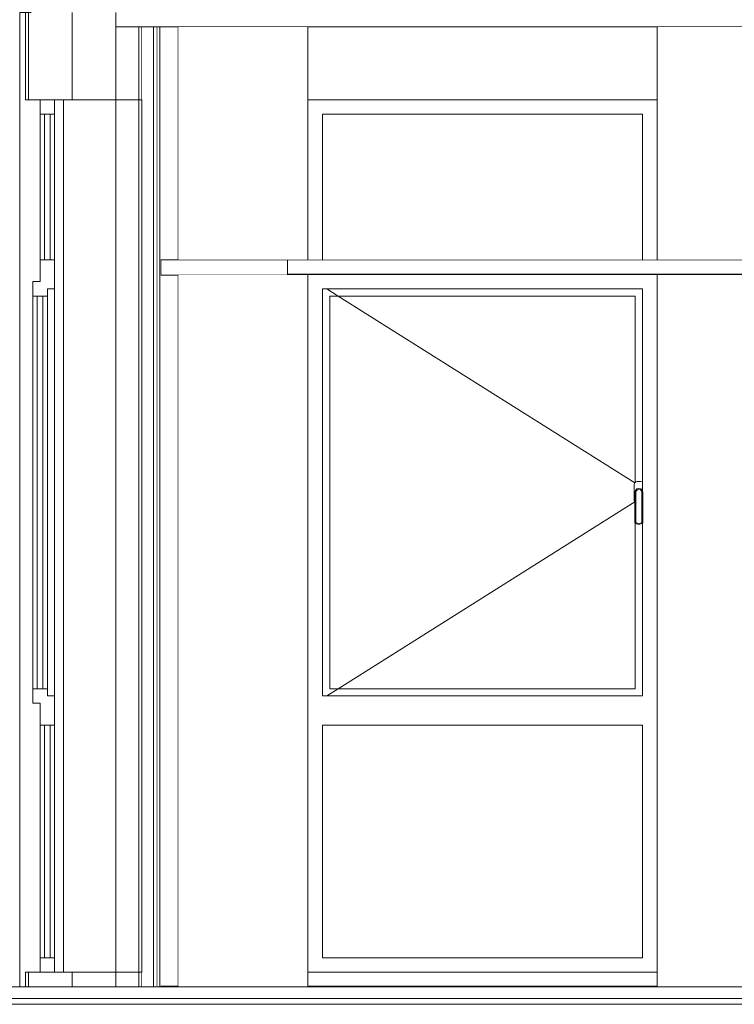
# Model space of a CAD drawing. Header units: millimetres. Extents: x -30280 to 100171, y -17460 to 4378.
# Tile 83 of 256: x 39869 to 42325, y -13520 to -10135. Entities that reach past the tile are written whole.
import ezdxf

# ---------------------------------------------------------------- set-up
doc = ezdxf.new("R2010")
doc.units = ezdxf.units.MM
doc.header["$MEASUREMENT"] = 0
doc.linetypes.add('Wipeout_Contour', pattern=[1000, 0, -1000])
for name, color, linetype in [('10_ESTR_Fotjats', 7, 'Continuous'), ('12_FAÇ_Façana', 7, 'Continuous'), ('Nuevo_07_CR_Cel Ras pladur', 7, 'Continuous'), ('Nuevo_07_CR_Cel Ras_lames', 7, 'Continuous'), ('Nuevo_08_E_Envans secs', 7, 'Continuous'), ('Nuevo_14_PAV_Soft Light Grey 0554', 7, 'Continuous'), ('Ventanas Archicad', 7, 'Continuous')]:
    doc.layers.add(name, color=color, linetype=linetype)
for name, color, linetype, lineweight in [('10_ESTR_Fotjats_Pluma_Nº__1', 7, 'Continuous', 5), ('12_FAÇ_Façana_Pluma_Nº__47', 7, 'Continuous', 20), ('12_FAÇ_Façana_Pluma_Nº__7', 7, 'Continuous', 5), ('Nuevo_07_CR_Cel Ras pladur_Pluma_Nº__1', 7, 'Continuous', 5), ('Nuevo_07_CR_Cel Ras_lames_Pluma_Nº__1', 7, 'Continuous', 5), ('Nuevo_08_E_Envans secs_Pluma_Nº__47', 7, 'Continuous', 20), ('Nuevo_14_PAV_Soft Light Grey 0554_Pluma_Nº__29', 7, 'Continuous', 20), ('Ventanas Archicad_Pluma_Nº__1', 7, 'Continuous', 5), ('Ventanas Archicad_Pluma_Nº__47', 7, 'Continuous', 20)]:
    doc.layers.add(name, color=color, linetype=linetype, lineweight=lineweight)
doc.layers.add('Nuevo_07_CR_Cel Ras pladur_Pluma_Nº__102', color=7, linetype='Continuous', lineweight=5, true_color=0xcccccc)
doc.layers.add('Ventanas Archicad_Pluma_Nº__3', color=7, linetype='Continuous', lineweight=5, true_color=0xa4a4a4)

# ---------------------------------------------------------------- blocks, each defined once
blk = doc.blocks.new('Elem Sección_8_2', base_point=(41970.3, -13460))
at = {"color": 254, "linetype": 'Wipeout_Contour', "lineweight": 0, "ltscale": 540971.453001}
blk.add_wipeout([(39889.2, -10110), (39869.2, -10110), (39869.2, -13460), (39889.2, -13460), (39889.2, -13410), (39939.2, -13410), (39939.2, -12485), (39914.2, -12485), (39914.2, -11035), (39939.2, -11035), (39939.2, -10460), (39939.2, -10410), (39889.2, -10410)], dxfattribs=at).dxf.layer = '12_FAÇ_Façana'
at = {"color": 254, "linetype": 'Wipeout_Contour', "lineweight": 0, "ltscale": 167459.36629}
blk.add_wipeout([(40199.2, -10410), (40019.2, -10410), (40019.2, -13410), (40199.2, -13410)], dxfattribs=at).dxf.layer = '12_FAÇ_Façana'
at = {"layer": '12_FAÇ_Façana_Pluma_Nº__47', "color": 7, "linetype": 'Continuous', "lineweight": 20}
for p, q in [((39869.2, -13460), (39869.2, -10110)), ((39869.2, -10110), (39889.2, -10110))]:
    blk.add_line(p, q, dxfattribs=at)
at = {"color": 254, "linetype": 'Wipeout_Contour', "lineweight": 0, "ltscale": 250433.796303}
blk.add_wipeout([(39989.2, -10410), (39989.2, -11060), (39989.2, -12460), (39989.2, -13410), (40019.2, -13410), (40019.2, -10410)], dxfattribs=at).dxf.layer = '12_FAÇ_Façana'
at = {"color": 254, "linetype": 'Wipeout_Contour', "lineweight": 0, "ltscale": 167957.651142}
blk.add_wipeout([(40279.2, -10410), (40199.2, -10410), (40199.2, -13410), (40279.2, -13410)], dxfattribs=at).dxf.layer = '12_FAÇ_Façana'
at = {"layer": '12_FAÇ_Façana_Pluma_Nº__47', "color": 7, "linetype": 'Continuous', "lineweight": 20}
for p, q in [((40019.2, -13410), (40019.2, -10410)), ((40199.2, -13410), (40199.2, -10410))]:
    blk.add_line(p, q, dxfattribs=at)
at = {"color": 254, "linetype": 'Wipeout_Contour', "lineweight": 0, "ltscale": 168130.167376}
blk.add_wipeout([(40289.2, -10410), (40279.2, -10410), (40279.2, -13410), (40289.2, -13410)], dxfattribs=at).dxf.layer = '12_FAÇ_Façana'
at = {"layer": '12_FAÇ_Façana_Pluma_Nº__47', "color": 7, "linetype": 'Continuous', "lineweight": 20}
blk.add_line((40279.2, -13410), (40279.2, -10410), dxfattribs=at)
blk = doc.blocks.new('Elem Sección_9_2', base_point=(41970.3, -13460))
at = {"color": 254, "linetype": 'Wipeout_Contour', "lineweight": 0, "ltscale": 170867.448704}
blk.add_wipeout([(40859.8, -10160), (40859.8, -10410), (42059.8, -10410), (42059.8, -10160)], dxfattribs=at).dxf.layer = '12_FAÇ_Façana'
at = {"color": 254, "linetype": 'Wipeout_Contour', "lineweight": 0, "ltscale": 174329.36385}
blk.add_wipeout([(40859.8, -13458), (42059.8, -13458), (42059.8, -13410), (40859.8, -13410)], dxfattribs=at).dxf.layer = '12_FAÇ_Façana'
blk = doc.blocks.new('Elem Sección_10_2', base_point=(41970.3, -13460))
at = {"layer": '12_FAÇ_Façana_Pluma_Nº__7', "color": 7, "linetype": 'Continuous', "lineweight": 5}
for p, q in [((39889.2, -10110), (39889.2, -10410)), ((39899.2, -10110), (39899.2, -10410)), ((40049.2, -10110), (40049.2, -10410)), ((40279.2, -10160), (40279.2, -10410)), ((40289.2, -10160), (40289.2, -10410)), ((39889.2, -13410), (39889.2, -13460)), ((39899.2, -13410), (39899.2, -13460)), ((40049.2, -13410), (40049.2, -13460)), ((40199.2, -13410), (40199.2, -13460)), ((40279.2, -13410), (40279.2, -13460)), ((40289.2, -13410), (40289.2, -13460))]:
    blk.add_line(p, q, dxfattribs=at)
at = {"layer": '12_FAÇ_Façana_Pluma_Nº__7', "color": 7, "linetype": 'Continuous', "lineweight": 5, "flags": 128}
for points in [[(39908.8, -10110), (39899.2, -10110), (39889.2, -10110)], [(40199.2, -10110), (40199.2, -10160), (40199.2, -10410)], [(40289.2, -10410), (40279.2, -10410), (40199.2, -10410), (40049.2, -10410), (39989.2, -10410), (39939.2, -10410), (39899.2, -10410), (39889.2, -10410)], [(40289.2, -13410), (40279.2, -13410), (40199.2, -13410), (40049.2, -13410), (39989.2, -13410), (39939.2, -13410), (39899.2, -13410), (39889.2, -13410)]]:
    blk.add_lwpolyline(points, dxfattribs=at)
blk = doc.blocks.new('Elem Sección_11_2', base_point=(41970.3, -13460))
at = {"layer": 'Ventanas Archicad_Pluma_Nº__1', "color": 7, "linetype": 'Continuous', "lineweight": 5}
for p, q in [((39939.2, -11035), (39914.2, -11035)), ((39939.2, -12485), (39914.2, -12485))]:
    blk.add_line(p, q, dxfattribs=at)
at = {"color": 254, "linetype": 'Wipeout_Contour', "lineweight": 0, "ltscale": 165500.443539}
blk.add_wipeout([(39939.2, -10460), (39939.2, -10960), (39989.2, -10960), (39989.2, -10460)], dxfattribs=at).dxf.layer = 'Ventanas Archicad'
at = {"color": 254, "linetype": 'Wipeout_Contour', "lineweight": 0, "ltscale": 166703.822529}
blk.add_wipeout([(39964.2, -12460), (39989.2, -12460), (39989.2, -11060), (39964.2, -11060)], dxfattribs=at).dxf.layer = 'Ventanas Archicad'
at = {"color": 254, "linetype": 'Wipeout_Contour', "lineweight": 0, "ltscale": 168059.214738}
blk.add_wipeout([(39939.2, -12560), (39939.2, -13360), (39989.2, -13360), (39989.2, -12560)], dxfattribs=at).dxf.layer = 'Ventanas Archicad'
at = {"layer": 'Ventanas Archicad_Pluma_Nº__1', "color": 7, "linetype": 'Continuous', "lineweight": 5}
for p, q in [((39939.2, -10410), (39939.2, -10460)), ((39989.2, -10410), (39989.2, -10460)), ((39939.2, -10460), (39939.2, -10960)), ((39989.2, -10460), (39939.2, -10460)), ((39954.2, -10460), (39954.2, -10960)), ((39974.2, -10960), (39974.2, -10460)), ((39989.2, -10460), (39989.2, -10960)), ((39939.2, -10960), (39939.2, -11035)), ((39989.2, -10960), (39939.2, -10960)), ((39989.2, -10960), (39989.2, -11060)), ((39989.2, -11060), (39964.2, -11060)), ((39989.2, -11060), (39989.2, -12460)), ((39939.2, -12485), (39939.2, -12560)), ((39989.2, -12460), (39964.2, -12460)), ((39989.2, -12460), (39989.2, -12560)), ((39939.2, -12560), (39939.2, -13360)), ((39989.2, -12560), (39939.2, -12560)), ((39954.2, -12560), (39954.2, -13360)), ((39974.2, -13360), (39974.2, -12560)), ((39989.2, -12560), (39989.2, -13360)), ((39939.2, -13360), (39939.2, -13410)), ((39989.2, -13360), (39939.2, -13360)), ((39989.2, -13360), (39989.2, -13410))]:
    blk.add_line(p, q, dxfattribs=at)
at = {"color": 254, "linetype": 'Wipeout_Contour', "lineweight": 0, "ltscale": 166558.422858}
blk.add_wipeout([(39964.2, -11085), (39914.2, -11085), (39914.2, -12435), (39964.2, -12435)], dxfattribs=at).dxf.layer = 'Ventanas Archicad'
at = {"layer": 'Ventanas Archicad_Pluma_Nº__1', "color": 7, "linetype": 'Continuous', "lineweight": 5}
for p, q in [((39914.2, -11035), (39914.2, -11085)), ((39964.2, -11060), (39964.2, -11085)), ((39914.2, -11085), (39914.2, -12435)), ((39964.2, -11085), (39914.2, -11085)), ((39929.2, -11085), (39929.2, -12435)), ((39949.2, -12435), (39949.2, -11085)), ((39964.2, -11085), (39964.2, -12435)), ((39914.2, -12435), (39914.2, -12485)), ((39964.2, -12435), (39914.2, -12435)), ((39964.2, -12435), (39964.2, -12460))]:
    blk.add_line(p, q, dxfattribs=at)
blk = doc.blocks.new('Elem Sección_76_2', base_point=(41970.3, -13460))
at = {"color": 254, "linetype": 'Wipeout_Contour', "lineweight": 0, "ltscale": 168134.028214}
blk.add_wipeout([(40289.2, -13460), (40329.2, -13460), (40329.2, -10160), (40289.2, -10160)], dxfattribs=at).dxf.layer = 'Nuevo_08_E_Envans secs'
at = {"layer": 'Nuevo_08_E_Envans secs_Pluma_Nº__47', "color": 7, "linetype": 'Continuous', "lineweight": 20}
blk.add_line((40289.2, -10410), (40289.2, -13410), dxfattribs=at)
at = {"color": 254, "linetype": 'Wipeout_Contour', "lineweight": 0, "ltscale": 168235.693341}
blk.add_wipeout([(40329.2, -10160), (40329.2, -13460), (40342.2, -13460), (40342.2, -10160)], dxfattribs=at).dxf.layer = 'Nuevo_08_E_Envans secs'
at = {"layer": 'Nuevo_08_E_Envans secs_Pluma_Nº__47', "color": 7, "linetype": 'Continuous', "lineweight": 20}
blk.add_line((40329.2, -10160), (40329.2, -13460), dxfattribs=at)
at = {"color": 254, "linetype": 'Wipeout_Contour', "lineweight": 0, "ltscale": 294478.957208}
blk.add_wipeout([(40354.2, -13458), (40354.2, -11013), (40354.2, -10960), (40354.2, -10160), (40348.2, -10160), (40348.2, -13460), (40354.2, -13460)], dxfattribs=at).dxf.layer = 'Nuevo_08_E_Envans secs'
at = {"layer": 'Nuevo_08_E_Envans secs_Pluma_Nº__47', "color": 7, "linetype": 'Continuous', "lineweight": 20}
for p, q in [((40342.2, -10160), (40342.2, -13460)), ((40348.2, -13460), (40348.2, -10160)), ((40354.2, -10960), (40354.2, -10160)), ((40354.2, -13458), (40354.2, -11013))]:
    blk.add_line(p, q, dxfattribs=at)
blk = doc.blocks.new('Elem Sección_77_2', base_point=(41970.3, -13460))
at = {"color": 254, "linetype": 'Wipeout_Contour', "lineweight": 0, "ltscale": 168272.141014}
blk.add_wipeout([(40342.2, -13460), (40348.2, -13460), (40348.2, -10160), (40342.2, -10160)], dxfattribs=at).dxf.layer = 'Nuevo_08_E_Envans secs'
at = {"color": 254, "linetype": 'Wipeout_Contour', "lineweight": 0, "ltscale": 166975.310478}
blk.add_wipeout([(40354.2, -10960), (40414.2, -10960), (40414.2, -10160), (40354.2, -10160)], dxfattribs=at).dxf.layer = 'Nuevo_08_E_Envans secs'
at = {"color": 254, "linetype": 'Wipeout_Contour', "lineweight": 0, "ltscale": 168853.089833}
blk.add_wipeout([(40354.2, -13458), (40414.2, -13458), (40414.2, -11013), (40354.2, -11013)], dxfattribs=at).dxf.layer = 'Nuevo_08_E_Envans secs'
at = {"layer": 'Nuevo_08_E_Envans secs_Pluma_Nº__47', "color": 7, "linetype": 'Continuous', "lineweight": 20}
for p, q in [((40414.2, -10960), (40414.2, -10160)), ((40414.2, -13458), (40414.2, -11013))]:
    blk.add_line(p, q, dxfattribs=at)
blk = doc.blocks.new('Elem Sección_78_2', base_point=(41970.3, -13460))
at = {"layer": 'Nuevo_07_CR_Cel Ras pladur_Pluma_Nº__1', "color": 7, "linetype": 'Continuous', "lineweight": 5}
for p, q in [((40354.2, -10960), (40354.2, -11013)), ((40789.2, -10960), (40354.2, -10960))]:
    blk.add_line(p, q, dxfattribs=at)
at = {"color": 254, "linetype": 'Wipeout_Contour', "lineweight": 0, "ltscale": 182386.796114}
blk.add_wipeout([(40789.2, -11013), (47689.2, -11013), (47689.2, -11010), (40789.2, -11010)], dxfattribs=at).dxf.layer = 'Nuevo_07_CR_Cel Ras pladur'
at = {"layer": 'Nuevo_07_CR_Cel Ras pladur_Pluma_Nº__1', "color": 7, "linetype": 'Continuous', "lineweight": 5}
for p, q in [((40789.2, -10960), (40789.2, -11010)), ((40789.2, -11013), (40354.2, -11013)), ((40789.2, -11010), (40789.2, -11013))]:
    blk.add_line(p, q, dxfattribs=at)
at = {"layer": 'Nuevo_07_CR_Cel Ras pladur_Pluma_Nº__102', "color": 254, "linetype": 'Continuous', "lineweight": 5, "true_color": 0xcccccc}
blk.add_line((40789.2, -11013), (47689.2, -11013), dxfattribs=at)
blk = doc.blocks.new('Elem Sección_96_2', base_point=(41970.3, -13460))
at = {"layer": 'Nuevo_07_CR_Cel Ras_lames_Pluma_Nº__1', "color": 7, "linetype": 'Continuous', "lineweight": 5}
for p, q in [((42589.2, -10960), (42289.2, -10960)), ((42589.2, -11010), (42289.2, -11010))]:
    blk.add_line(p, q, dxfattribs=at)
blk = doc.blocks.new('Elem Sección_97_2', base_point=(41970.3, -13460))
at = {"layer": 'Nuevo_07_CR_Cel Ras_lames_Pluma_Nº__1', "color": 7, "linetype": 'Continuous', "lineweight": 5}
for p, q in [((42289.2, -10960), (41989.2, -10960)), ((42289.2, -11010), (41989.2, -11010))]:
    blk.add_line(p, q, dxfattribs=at)
blk = doc.blocks.new('Elem Sección_98_2', base_point=(41970.3, -13460))
at = {"layer": 'Nuevo_07_CR_Cel Ras_lames_Pluma_Nº__1', "color": 7, "linetype": 'Continuous', "lineweight": 5}
for p, q in [((41989.2, -10960), (41689.2, -10960)), ((41989.2, -11010), (41689.2, -11010))]:
    blk.add_line(p, q, dxfattribs=at)
blk = doc.blocks.new('Elem Sección_99_2', base_point=(41970.3, -13460))
at = {"layer": 'Nuevo_07_CR_Cel Ras_lames_Pluma_Nº__1', "color": 7, "linetype": 'Continuous', "lineweight": 5}
for p, q in [((41689.2, -10960), (41389.2, -10960)), ((41689.2, -11010), (41389.2, -11010))]:
    blk.add_line(p, q, dxfattribs=at)
blk = doc.blocks.new('Elem Sección_100_2', base_point=(41970.3, -13460))
at = {"layer": 'Nuevo_07_CR_Cel Ras_lames_Pluma_Nº__1', "color": 7, "linetype": 'Continuous', "lineweight": 5}
for p, q in [((41389.2, -10960), (41089.2, -10960)), ((41389.2, -11010), (41089.2, -11010))]:
    blk.add_line(p, q, dxfattribs=at)
blk = doc.blocks.new('Elem Sección_101_2', base_point=(41970.3, -13460))
at = {"layer": 'Nuevo_07_CR_Cel Ras_lames_Pluma_Nº__1', "color": 7, "linetype": 'Continuous', "lineweight": 5}
for p, q in [((41089.2, -10960), (40789.2, -10960)), ((41089.2, -11010), (40789.2, -11010))]:
    blk.add_line(p, q, dxfattribs=at)
blk = doc.blocks.new('Elem Sección_147_2', base_point=(41970.3, -13460))
at = {"layer": '10_ESTR_Fotjats_Pluma_Nº__1', "color": 7, "linetype": 'Continuous', "lineweight": 5}
for p, q in [((39889.2, -13460), (32829.8, -13460)), ((40354.2, -13460), (40289.2, -13460)), ((49879.1, -13500), (32829.8, -13500)), ((49879.1, -13520), (32829.8, -13520))]:
    blk.add_line(p, q, dxfattribs=at)
at = {"layer": '10_ESTR_Fotjats_Pluma_Nº__1', "color": 7, "linetype": 'Continuous', "lineweight": 5, "flags": 128}
blk.add_lwpolyline([(40289.2, -13460), (40279.2, -13460), (40199.2, -13460), (40049.2, -13460), (39899.2, -13460), (39889.2, -13460)], dxfattribs=at)
blk = doc.blocks.new('Elem Sección_148_2', base_point=(41970.3, -13460))
at = {"layer": '10_ESTR_Fotjats_Pluma_Nº__1', "color": 7, "linetype": 'Continuous', "lineweight": 5}
blk.add_line((49879.1, -10160), (40289.2, -10160), dxfattribs=at)
at = {"layer": '10_ESTR_Fotjats_Pluma_Nº__1', "color": 7, "linetype": 'Continuous', "lineweight": 5, "flags": 128}
blk.add_lwpolyline([(40289.2, -10160), (40279.2, -10160), (40199.2, -10160)], dxfattribs=at)
blk = doc.blocks.new('Elem Sección_150_2', base_point=(41970.3, -13460))
at = {"layer": 'Nuevo_14_PAV_Soft Light Grey 0554_Pluma_Nº__29', "color": 7, "linetype": 'Continuous', "lineweight": 20}
for p, q in [((40354.2, -13458), (40354.2, -13460)), ((47969.2, -13458), (40354.2, -13458)), ((47969.2, -13460), (40354.2, -13460))]:
    blk.add_line(p, q, dxfattribs=at)
blk = doc.blocks.new('Elem Sección_180_2', base_point=(41970.3, -13460))
at = {"color": 254, "linetype": 'Wipeout_Contour', "lineweight": 0, "ltscale": 169059.888699}
blk.add_wipeout([(40859.8, -10960), (40909.8, -10960), (40909.8, -10460), (40859.8, -10460)], dxfattribs=at).dxf.layer = 'Ventanas Archicad'
at = {"color": 254, "linetype": 'Wipeout_Contour', "lineweight": 0, "ltscale": 173513.599716}
blk.add_wipeout([(42009.8, -10460), (42009.8, -10960), (42059.8, -10960), (42059.8, -10460)], dxfattribs=at).dxf.layer = 'Ventanas Archicad'
at = {"color": 254, "linetype": 'Wipeout_Contour', "lineweight": 0, "ltscale": 298645.30261}
blk.add_wipeout([(40859.8, -13360), (40909.8, -13360), (40909.8, -12560), (40909.8, -12460), (40909.8, -11060), (40909.8, -11013), (40859.8, -11013)], dxfattribs=at).dxf.layer = 'Ventanas Archicad'
at = {"color": 254, "linetype": 'Wipeout_Contour', "lineweight": 0, "ltscale": 480787.593889}
blk.add_wipeout([(42009.8, -11013), (42009.8, -11060), (42009.8, -11756.2), (42010.8, -11760), (42010.8, -11864), (42009.8, -11865.5), (42009.8, -12460), (42009.8, -12560), (42009.8, -13360), (42059.8, -13360), (42059.8, -11013)], dxfattribs=at).dxf.layer = 'Ventanas Archicad'
at = {"color": 254, "linetype": 'Wipeout_Contour', "lineweight": 0, "ltscale": 256530.767463}
blk.add_wipeout([(40909.8, -10460), (42009.8, -10460), (42059.8, -10460), (42059.8, -10410), (40859.8, -10410), (40859.8, -10460)], dxfattribs=at).dxf.layer = 'Ventanas Archicad'
at = {"color": 254, "linetype": 'Wipeout_Contour', "lineweight": 0, "ltscale": 171615.30474}
blk.add_wipeout([(40909.8, -11060), (42009.8, -11060), (42009.8, -11013), (40909.8, -11013)], dxfattribs=at).dxf.layer = 'Ventanas Archicad'
at = {"color": 254, "linetype": 'Wipeout_Contour', "lineweight": 0, "ltscale": 170333.863419}
blk.add_wipeout([(40934.8, -11085), (40909.8, -11085), (40909.8, -12435), (40934.8, -12435)], dxfattribs=at).dxf.layer = 'Ventanas Archicad'
at = {"color": 254, "linetype": 'Wipeout_Contour', "lineweight": 0, "ltscale": 741301.780093}
blk.add_wipeout([(41982.6, -11728), (41981.3, -11733), (41981.3, -11787), (41982.6, -11792), (41983.8, -11793.1), (41983.8, -11760), (41985.6, -11753.2), (41990.5, -11748.3), (41997.3, -11746.5), (42004, -11748.3), (42009, -11753.2), (42009.8, -11756.2), (42009.8, -11725.8), (42008.3, -11724.3), (42003.3, -11723), (41991.3, -11723), (41986.3, -11724.3)], dxfattribs=at).dxf.layer = 'Ventanas Archicad'
at = {"color": 254, "linetype": 'Wipeout_Contour', "lineweight": 0, "ltscale": 174587.311848}
blk.add_wipeout([(42008.8, -11867), (42006.9, -11864.4), (41997.3, -11866.9), (41997.3, -11870)], dxfattribs=at).dxf.layer = 'Ventanas Archicad'
at = {"color": 254, "linetype": 'Wipeout_Contour', "lineweight": 0, "ltscale": 173225.449571}
blk.add_wipeout([(42009.8, -12460), (40909.8, -12460), (40909.8, -12560), (42009.8, -12560)], dxfattribs=at).dxf.layer = 'Ventanas Archicad'
at = {"color": 254, "linetype": 'Wipeout_Contour', "lineweight": 0, "ltscale": 261387.759132}
blk.add_wipeout([(42009.8, -13360), (40909.8, -13360), (40859.8, -13360), (40859.8, -13410), (42059.8, -13410), (42059.8, -13360)], dxfattribs=at).dxf.layer = 'Ventanas Archicad'
at = {"layer": 'Ventanas Archicad_Pluma_Nº__47', "color": 7, "linetype": 'Continuous', "lineweight": 20}
for p, q in [((40859.8, -10410), (42059.8, -10410)), ((42059.8, -13410), (40859.8, -13410))]:
    blk.add_line(p, q, dxfattribs=at)
at = {"color": 254, "linetype": 'Wipeout_Contour', "lineweight": 0, "ltscale": 171286.66607}
blk.add_wipeout([(42009.8, -10960), (42009.8, -10460), (40909.8, -10460), (40909.8, -10960)], dxfattribs=at).dxf.layer = 'Ventanas Archicad'
at = {"color": 254, "linetype": 'Wipeout_Contour', "lineweight": 0, "ltscale": 348490.44948}
blk.add_wipeout([(41984.8, -11725.8), (41986.3, -11724.3), (41991.3, -11723), (42003.3, -11723), (42008.3, -11724.3), (42009.8, -11725.8), (42009.8, -11085), (41984.8, -11085)], dxfattribs=at).dxf.layer = 'Ventanas Archicad'
at = {"color": 254, "linetype": 'Wipeout_Contour', "lineweight": 0, "ltscale": 174546.317812}
blk.add_wipeout([(41997.3, -11870), (41997.3, -11866.9), (41987.6, -11864.4), (41985.8, -11867)], dxfattribs=at).dxf.layer = 'Ventanas Archicad'
at = {"color": 254, "linetype": 'Wipeout_Contour', "lineweight": 0, "ltscale": 173760.652341}
blk.add_wipeout([(42009.8, -13360), (42009.8, -12560), (40909.8, -12560), (40909.8, -13360)], dxfattribs=at).dxf.layer = 'Ventanas Archicad'
at = {"layer": 'Ventanas Archicad_Pluma_Nº__3', "color": 253, "linetype": 'Continuous', "lineweight": 5, "true_color": 0xa4a4a4}
for p, q in [((40909.8, -10460), (40909.8, -10960)), ((42009.8, -10460), (40909.8, -10460)), ((42009.8, -10960), (42009.8, -10460)), ((42003.3, -11723), (42008.3, -11724.3)), ((42008.3, -11724.3), (42009.8, -11725.8)), ((40909.8, -12560), (40909.8, -13360)), ((42009.8, -12560), (40909.8, -12560)), ((42009.8, -13360), (42009.8, -12560)), ((40909.8, -13360), (42009.8, -13360))]:
    blk.add_line(p, q, dxfattribs=at)
at = {"color": 254, "linetype": 'Wipeout_Contour', "lineweight": 0, "ltscale": 257485.251554}
blk.add_wipeout([(42009.8, -11060), (40909.8, -11060), (40909.8, -11085), (40934.8, -11085), (41984.8, -11085), (42009.8, -11085)], dxfattribs=at).dxf.layer = 'Ventanas Archicad'
at = {"color": 254, "linetype": 'Wipeout_Contour', "lineweight": 0, "ltscale": 174520.332342}
blk.add_wipeout([(41985.8, -11867), (41987.6, -11864.4), (41986.8, -11863.1), (41983.8, -11864)], dxfattribs=at).dxf.layer = 'Ventanas Archicad'
at = {"color": 254, "linetype": 'Wipeout_Contour', "lineweight": 0, "ltscale": 174607.773867}
blk.add_wipeout([(42010.8, -11864), (42007.8, -11863.1), (42006.9, -11864.4), (42008.8, -11867)], dxfattribs=at).dxf.layer = 'Ventanas Archicad'
at = {"layer": 'Ventanas Archicad_Pluma_Nº__3', "color": 253, "linetype": 'Continuous', "lineweight": 5, "true_color": 0xa4a4a4}
blk.add_line((42009.8, -11060), (40909.8, -11060), dxfattribs=at)
at = {"color": 254, "linetype": 'Wipeout_Contour', "lineweight": 0, "ltscale": 174460.833879}
blk.add_wipeout([(41983.8, -11864), (41986.8, -11863.1), (41986.8, -11760.4), (41983.8, -11760)], dxfattribs=at).dxf.layer = 'Ventanas Archicad'
at = {"color": 254, "linetype": 'Wipeout_Contour', "lineweight": 0, "ltscale": 174553.24825}
blk.add_wipeout([(42010.8, -11760), (42007.8, -11760.4), (42007.8, -11863.1), (42010.8, -11864)], dxfattribs=at).dxf.layer = 'Ventanas Archicad'
at = {"color": 254, "linetype": 'Wipeout_Contour', "lineweight": 0, "ltscale": 174404.690895}
blk.add_wipeout([(41983.8, -11760), (41986.8, -11760.4), (41988.3, -11754.8), (41985.6, -11753.2)], dxfattribs=at).dxf.layer = 'Ventanas Archicad'
at = {"color": 254, "linetype": 'Wipeout_Contour', "lineweight": 0, "ltscale": 174490.9002}
blk.add_wipeout([(42009, -11753.2), (42006.3, -11754.8), (42007.8, -11760.4), (42010.8, -11760)], dxfattribs=at).dxf.layer = 'Ventanas Archicad'
at = {"color": 254, "linetype": 'Wipeout_Contour', "lineweight": 0, "ltscale": 174473.715995}
blk.add_wipeout([(42004, -11748.3), (42002.5, -11751), (42006.3, -11754.8), (42009, -11753.2)], dxfattribs=at).dxf.layer = 'Ventanas Archicad'
at = {"color": 254, "linetype": 'Wipeout_Contour', "lineweight": 0, "ltscale": 174410.513776}
blk.add_wipeout([(41985.6, -11753.2), (41988.3, -11754.8), (41992.1, -11751), (41990.5, -11748.3)], dxfattribs=at).dxf.layer = 'Ventanas Archicad'
at = {"color": 254, "linetype": 'Wipeout_Contour', "lineweight": 0, "ltscale": 174450.60016}
blk.add_wipeout([(41997.3, -11746.5), (41997.3, -11749.6), (42002.5, -11751), (42004, -11748.3)], dxfattribs=at).dxf.layer = 'Ventanas Archicad'
at = {"color": 254, "linetype": 'Wipeout_Contour', "lineweight": 0, "ltscale": 174427.146432}
blk.add_wipeout([(41990.5, -11748.3), (41992.1, -11751), (41997.3, -11749.6), (41997.3, -11746.5)], dxfattribs=at).dxf.layer = 'Ventanas Archicad'
at = {"color": 254, "linetype": 'Wipeout_Contour', "lineweight": 0, "ltscale": 523483.43403}
blk.add_wipeout([(42006.9, -11864.4), (42007.8, -11863.1), (42007.8, -11760.4), (42006.3, -11754.8), (42002.5, -11751), (41997.3, -11749.6), (41992.1, -11751), (41988.3, -11754.8), (41986.8, -11760.4), (41986.8, -11863.1), (41987.6, -11864.4), (41997.3, -11866.9)], dxfattribs=at).dxf.layer = 'Ventanas Archicad'
at = {"layer": 'Ventanas Archicad_Pluma_Nº__3', "color": 253, "linetype": 'Continuous', "lineweight": 5, "true_color": 0xa4a4a4}
for p, q in [((42009.8, -11756.2), (42009.8, -11060)), ((42006.3, -11754.8), (42002.5, -11751)), ((42009, -11753.2), (42004, -11748.3)), ((42007.8, -11760.4), (42006.3, -11754.8)), ((42010.8, -11760), (42009, -11753.2))]:
    blk.add_line(p, q, dxfattribs=at)
at = {"color": 254, "linetype": 'Wipeout_Contour', "lineweight": 0, "ltscale": 305807.151675}
blk.add_wipeout([(41984.8, -12435), (42009.8, -12435), (42009.8, -11865.5), (42008.8, -11867), (41997.3, -11870), (41985.8, -11867), (41984.8, -11865.5)], dxfattribs=at).dxf.layer = 'Ventanas Archicad'
at = {"layer": 'Ventanas Archicad_Pluma_Nº__3', "color": 253, "linetype": 'Continuous', "lineweight": 5, "true_color": 0xa4a4a4}
for p, q in [((42007.8, -11863.1), (42007.8, -11760.4)), ((42010.8, -11864), (42010.8, -11760)), ((42006.9, -11864.4), (42007.8, -11863.1)), ((42008.8, -11867), (42010.8, -11864))]:
    blk.add_line(p, q, dxfattribs=at)
at = {"color": 254, "linetype": 'Wipeout_Contour', "lineweight": 0, "ltscale": 259722.397074}
blk.add_wipeout([(40909.8, -12460), (42009.8, -12460), (42009.8, -12435), (41984.8, -12435), (40934.8, -12435), (40909.8, -12435)], dxfattribs=at).dxf.layer = 'Ventanas Archicad'
at = {"layer": 'Ventanas Archicad_Pluma_Nº__3', "color": 253, "linetype": 'Continuous', "lineweight": 5, "true_color": 0xa4a4a4}
for p, q in [((40909.8, -11060), (40909.8, -12460)), ((42009.8, -12460), (42009.8, -11865.5)), ((40909.8, -12460), (42009.8, -12460))]:
    blk.add_line(p, q, dxfattribs=at)
at = {"color": 254, "linetype": 'Wipeout_Contour', "lineweight": 0, "ltscale": 521247.368787}
blk.add_wipeout([(41984.8, -11085), (40934.8, -11085), (40934.8, -12435), (41984.8, -12435), (41984.8, -11865.5), (41983.8, -11864), (41983.8, -11793.1), (41982.6, -11792), (41981.3, -11787), (41981.3, -11733), (41982.6, -11728), (41984.8, -11725.8)], dxfattribs=at).dxf.layer = 'Ventanas Archicad'
at = {"layer": 'Ventanas Archicad_Pluma_Nº__3', "color": 253, "linetype": 'Continuous', "lineweight": 5, "true_color": 0xa4a4a4}
for p, q in [((40924.4, -11060), (40964.1, -11085)), ((40934.8, -11085), (40934.8, -12435)), ((41984.8, -11085), (40934.8, -11085)), ((40964.1, -11085), (41983.2, -11727.4)), ((41984.8, -11725.8), (41984.8, -11085)), ((41981.3, -11733), (41982.6, -11728)), ((41981.3, -11787), (41981.3, -11733)), ((41982.6, -11728), (41986.3, -11724.3)), ((41986.3, -11724.3), (41991.3, -11723)), ((41991.3, -11723), (42003.3, -11723)), ((41985.6, -11753.2), (41983.8, -11760)), ((41983.8, -11760), (41983.8, -11864)), ((41990.5, -11748.3), (41985.6, -11753.2)), ((41988.3, -11754.8), (41986.8, -11760.4)), ((41986.8, -11760.4), (41986.8, -11863.1)), ((41992.1, -11751), (41988.3, -11754.8)), ((41997.3, -11746.5), (41990.5, -11748.3)), ((41997.3, -11749.6), (41992.1, -11751)), ((42004, -11748.3), (41997.3, -11746.5)), ((42002.5, -11751), (41997.3, -11749.6)), ((40964.1, -12435), (41983.2, -11792.5)), ((41982.6, -11792), (41981.3, -11787)), ((41983.8, -11793.1), (41982.6, -11792)), ((41983.8, -11864), (41985.8, -11867)), ((41984.8, -12435), (41984.8, -11865.5)), ((41985.8, -11867), (41997.3, -11870)), ((41986.8, -11863.1), (41987.6, -11864.4)), ((41987.6, -11864.4), (41997.3, -11866.9)), ((41997.3, -11866.9), (42006.9, -11864.4)), ((41997.3, -11870), (42008.8, -11867)), ((40924.4, -12460), (40964.1, -12435)), ((40934.8, -12435), (41984.8, -12435))]:
    blk.add_line(p, q, dxfattribs=at)
blk = doc.blocks.new('Elem Sección_188_2', base_point=(41970.3, -13460))
at = {"color": 254, "linetype": 'Wipeout_Contour', "lineweight": 0, "ltscale": 210189.693304}
blk.add_wipeout([(40859.8, -10160), (40414.2, -10160), (40414.2, -10960), (40789.2, -10960), (40859.8, -10960)], dxfattribs=at).dxf.layer = 'Nuevo_08_E_Envans secs'
at = {"color": 254, "linetype": 'Wipeout_Contour', "lineweight": 0, "ltscale": 212070.285016}
blk.add_wipeout([(40414.2, -13458), (40859.8, -13458), (40859.8, -11013), (40789.2, -11013), (40414.2, -11013)], dxfattribs=at).dxf.layer = 'Nuevo_08_E_Envans secs'
at = {"layer": 'Nuevo_08_E_Envans secs_Pluma_Nº__47', "color": 7, "linetype": 'Continuous', "lineweight": 20}
for p, q in [((40859.8, -10960), (40859.8, -10160)), ((40859.8, -13458), (40859.8, -11013))]:
    blk.add_line(p, q, dxfattribs=at)
blk = doc.blocks.new('Elem Sección_189_2', base_point=(41970.3, -13460))
at = {"color": 254, "linetype": 'Wipeout_Contour', "lineweight": 0, "ltscale": 174052.457118}
blk.add_wipeout([(42361.2, -10160), (42059.8, -10160), (42059.8, -10960), (42361.2, -10960)], dxfattribs=at).dxf.layer = 'Nuevo_08_E_Envans secs'
at = {"color": 254, "linetype": 'Wipeout_Contour', "lineweight": 0, "ltscale": 175855.110014}
blk.add_wipeout([(42059.8, -11013), (42059.8, -13458), (42361.2, -13458), (42361.2, -11013)], dxfattribs=at).dxf.layer = 'Nuevo_08_E_Envans secs'
at = {"color": 254, "linetype": 'Wipeout_Contour', "lineweight": 0, "ltscale": 708124.651513}
blk.add_wipeout([(44197.1, -11410), (44197.1, -13458), (45697.1, -13458), (45697.1, -13070), (45670.5, -13070), (45670.5, -13080), (45632.4, -13080), (45632.4, -12473.8), (45639.7, -12463.8), (45651.5, -12460), (45663.2, -12463.8), (45670.5, -12473.8), (45670.5, -12860), (45697.1, -12860), (45697.1, -11410)], dxfattribs=at).dxf.layer = 'Nuevo_08_E_Envans secs'
at = {"layer": 'Nuevo_08_E_Envans secs_Pluma_Nº__47', "color": 7, "linetype": 'Continuous', "lineweight": 20}
for p, q in [((42059.8, -10960), (42059.8, -10160)), ((42059.8, -13458), (42059.8, -11013))]:
    blk.add_line(p, q, dxfattribs=at)

msp = doc.modelspace()

# ---------------------------------------------------------------- block references
at = {"layer": '12_FAÇ_Façana', "lineweight": 0}
for name in ['Elem Sección_8_2', 'Elem Sección_9_2']:
    msp.add_blockref(name, (41970.3, -13460), dxfattribs=at)

# ---------------------------------------------------------------- next in the draw order: block references
msp.add_blockref('Elem Sección_10_2', (41970.3, -13460), dxfattribs=at)

# ---------------------------------------------------------------- next in the draw order: block references
at = {"layer": 'Nuevo_08_E_Envans secs', "lineweight": 0}
msp.add_blockref('Elem Sección_76_2', (41970.3, -13460), dxfattribs=at)
at = {"layer": 'Ventanas Archicad', "lineweight": 0}
msp.add_blockref('Elem Sección_11_2', (41970.3, -13460), dxfattribs=at)

# ---------------------------------------------------------------- next in the draw order: block references
at = {"layer": 'Nuevo_08_E_Envans secs', "lineweight": 0}
msp.add_blockref('Elem Sección_77_2', (41970.3, -13460), dxfattribs=at)

# ---------------------------------------------------------------- next in the draw order: block references
at = {"layer": '10_ESTR_Fotjats', "lineweight": 0}
for name in ['Elem Sección_148_2', 'Elem Sección_147_2']:
    msp.add_blockref(name, (41970.3, -13460), dxfattribs=at)
at = {"layer": 'Nuevo_07_CR_Cel Ras pladur', "lineweight": 0}
msp.add_blockref('Elem Sección_78_2', (41970.3, -13460), dxfattribs=at)
at = {"layer": 'Nuevo_14_PAV_Soft Light Grey 0554', "lineweight": 0}
msp.add_blockref('Elem Sección_150_2', (41970.3, -13460), dxfattribs=at)

# ---------------------------------------------------------------- next in the draw order: block references
at = {"layer": 'Nuevo_07_CR_Cel Ras_lames', "lineweight": 0}
for name in ['Elem Sección_101_2', 'Elem Sección_100_2', 'Elem Sección_99_2', 'Elem Sección_98_2', 'Elem Sección_97_2', 'Elem Sección_96_2']:
    msp.add_blockref(name, (41970.3, -13460), dxfattribs=at)

# ---------------------------------------------------------------- next in the draw order: block references
at = {"layer": 'Ventanas Archicad', "lineweight": 0}
msp.add_blockref('Elem Sección_180_2', (41970.3, -13460), dxfattribs=at)

# ---------------------------------------------------------------- next in the draw order: block references
at = {"layer": 'Nuevo_08_E_Envans secs', "lineweight": 0}
for name in ['Elem Sección_188_2', 'Elem Sección_189_2']:
    msp.add_blockref(name, (41970.3, -13460), dxfattribs=at)

doc.saveas('drawing.dxf')
